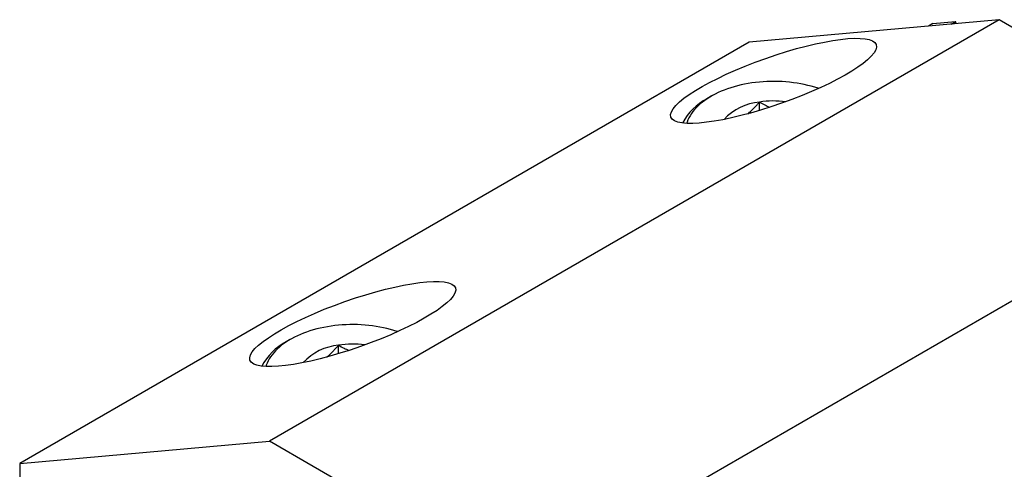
# Model space of a CAD drawing. Header units: inches. Extents: x 0.5 to 16.5, y 0.2 to 10.8.
# Tile 10 of 13: x 11.6 to 13.2, y 8.5 to 9.3. Entities that reach past the tile are written whole.
import ezdxf

# ---------------------------------------------------------------- set-up
doc = ezdxf.new("R2010")
doc.units = ezdxf.units.IN
doc.header["$MEASUREMENT"] = 0
doc.linetypes.add('SLD-Solid', pattern=[0])

msp = doc.modelspace()

# ---------------------------------------------------------------- linework, layer by layer
at = {"color": 7, "linetype": 'SLD-Solid', "lineweight": 25}
for p, q in [((13.231415, 9.262569), (12.011656, 8.558417)), ((13.231415, 9.262569), (12.813833, 9.225231)), ((13.120895, 9.256277), (13.113537, 9.252029)), ((13.120895, 9.256277), (13.15854, 9.259643)), ((13.151181, 9.255395), (13.15854, 9.259643)), ((13.159886, 9.256173), (13.15854, 9.259643)), ((13.648998, 9.021503), (13.231415, 9.262569)), ((12.813833, 9.225231), (11.594073, 8.521079)), ((12.750065, 9.134572), (12.743104, 9.130552)), ((12.830945, 9.110945), (12.830945, 9.125014)), ((13.648998, 9.021503), (12.429239, 8.317351)), ((12.046438, 8.728376), (12.039477, 8.724357)), ((12.127318, 8.70475), (12.127318, 8.718819)), ((11.594073, 8.521079), (12.011656, 8.558417)), ((12.429239, 8.317351), (12.011656, 8.558417)), ((11.594073, 8.521079), (11.594073, 8.076169))]:
    msp.add_line(p, q, dxfattribs=at)
at = {"color": 7, "linetype": 'SLD-Solid', "lineweight": 25, "flags": 128}
for points in [[(12.929652, 9.147668), (12.928754, 9.147973), (12.923196, 9.149749), (12.917511, 9.151386), (12.911709, 9.15288), (12.905801, 9.154229), (12.899798, 9.15543), (12.893711, 9.15648), (12.887551, 9.157378), (12.88133, 9.158123), (12.875059, 9.158712), (12.868751, 9.159145), (12.862416, 9.159421), (12.856066, 9.15954), (12.849713, 9.1595), (12.843369, 9.159303), (12.837045, 9.158948), (12.830754, 9.158437), (12.824507, 9.15777), (12.818315, 9.156948), (12.812191, 9.155974), (12.806144, 9.154848), (12.800187, 9.153573), (12.794331, 9.152151), (12.788586, 9.150585), (12.782963, 9.148878), (12.777472, 9.147033), (12.772124, 9.145053), (12.766929, 9.142942), (12.761895, 9.140704), (12.757033, 9.138344), (12.752352, 9.135864), (12.74786, 9.133271), (12.743565, 9.130568), (12.739475, 9.127761), (12.735599, 9.124856), (12.731942, 9.121856), (12.728512, 9.118769), (12.725316, 9.115599), (12.722359, 9.112353), (12.719647, 9.109037), (12.717184, 9.105656), (12.714975, 9.102217), (12.713025, 9.098727), (12.711337, 9.095191), (12.709913, 9.091616), (12.709174, 9.089413)], [(12.226025, 8.741473), (12.225127, 8.741777), (12.219569, 8.743554), (12.213884, 8.745191), (12.208082, 8.746685), (12.202174, 8.748034), (12.196171, 8.749234), (12.190084, 8.750285), (12.183924, 8.751183), (12.177703, 8.751928), (12.171433, 8.752517), (12.165124, 8.75295), (12.158789, 8.753226), (12.152439, 8.753344), (12.146086, 8.753305), (12.139742, 8.753108), (12.133419, 8.752753), (12.127127, 8.752242), (12.12088, 8.751575), (12.114688, 8.750753), (12.108564, 8.749779), (12.102517, 8.748653), (12.09656, 8.747378), (12.090704, 8.745956), (12.084959, 8.74439), (12.079336, 8.742683), (12.073845, 8.740838), (12.068497, 8.738858), (12.063302, 8.736747), (12.058268, 8.734509), (12.053407, 8.732148), (12.048725, 8.729669), (12.044233, 8.727076), (12.039938, 8.724373), (12.035848, 8.721566), (12.031972, 8.718661), (12.028315, 8.715661), (12.024886, 8.712574), (12.021689, 8.709404), (12.018732, 8.706158), (12.01602, 8.702842), (12.013557, 8.699461), (12.011348, 8.696022), (12.009398, 8.692531), (12.00771, 8.688996), (12.006287, 8.685421), (12.005548, 8.683218)]]:
    msp.add_lwpolyline(points, dxfattribs=at)
at = {"color": 7, "linetype": 'SLD-Solid', "lineweight": 25}
for centre, radius, start, end in [((12.787843, 9.045053), 0.096497, 117.622105, 152.249884), ((12.839189, 9.033148), 0.092235, 95.128079, 137.076976), ((12.85449, 8.971254), 0.155552, 82.489406, 98.70575), ((12.084216, 8.638858), 0.096497, 117.622105, 152.249884), ((12.135562, 8.626953), 0.092235, 95.128079, 137.076976), ((12.150863, 8.565059), 0.155552, 82.489406, 98.70575)]:
    msp.add_arc(centre, radius, start, end, dxfattribs=at)
for centre in [(12.854477, 9.160413), (12.15085, 8.754217)]:
    msp.add_ellipse(centre, major_axis=(0.171737, 0.060469), ratio=0.21831219, dxfattribs=at)
for points, knots in [([(12.811279, 9.105344), (12.811351, 9.105399), (12.813348, 9.106952), (12.81717, 9.110489), (12.822285, 9.115483), (12.826866, 9.120371), (12.829585, 9.123466), (12.830945, 9.125014)], [0, 0, 0, 0, 0.01032348, 0.28969951, 0.56803846, 0.78400884, 1, 1, 1, 1]), ([(12.830945, 9.125014), (12.833922, 9.123334), (12.839509, 9.12018), (12.845372, 9.117545), (12.848111, 9.116314)], [0, 0, 0, 0, 0.53273822, 1, 1, 1, 1]), ([(12.107652, 8.699148), (12.107724, 8.699204), (12.109722, 8.700756), (12.113543, 8.704294), (12.118658, 8.709288), (12.123239, 8.714176), (12.125959, 8.717271), (12.127318, 8.718819)], [0, 0, 0, 0, 0.01032348, 0.28969951, 0.56803846, 0.78400884, 1, 1, 1, 1]), ([(12.127318, 8.718819), (12.130295, 8.717139), (12.135882, 8.713985), (12.141745, 8.71135), (12.144484, 8.710119)], [0, 0, 0, 0, 0.53273822, 1, 1, 1, 1])]:
    msp.add_open_spline(points, degree=3, knots=knots, dxfattribs=at)

doc.saveas('drawing.dxf')
